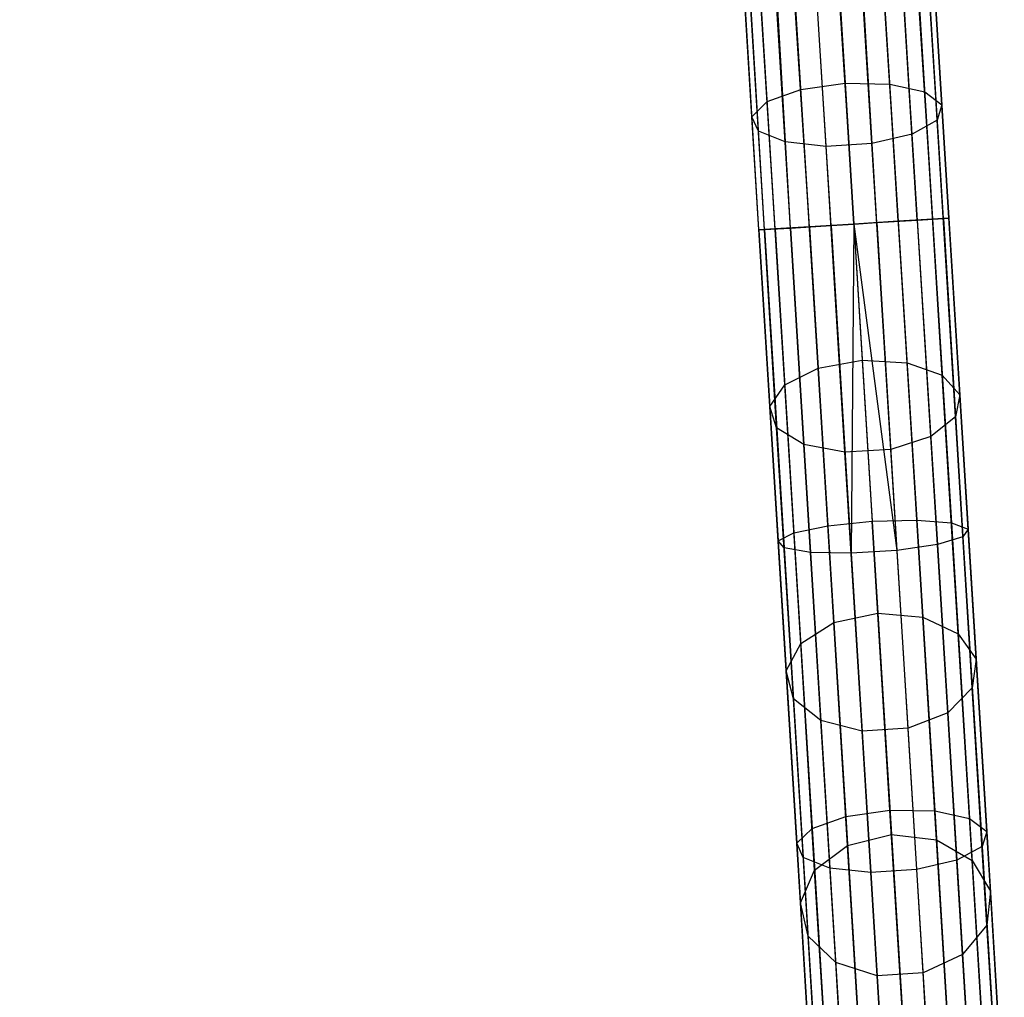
# Model space of a CAD drawing. Extents: x -189 to 189, y -189 to 189.
# Tile 169 of 256: x 2 to 12, y -176 to -166. Entities that reach past the tile are written whole.
import ezdxf

# ---------------------------------------------------------------- set-up
doc = ezdxf.new("R2010")
doc.units = 0
doc.header["$LTSCALE"] = 25.4
doc.layers.get('0').update_dxf_attribs({"linetype": 'CONTINUOUS'})

# ---------------------------------------------------------------- blocks, each defined once
blk = doc.blocks.new('NL2500012474_STL')
at = {"color": 0}
for p, q in [((201.943, -168.153, 178.471), (194.656, -43.123, 178.249)), ((201.943, -168.153, 178.471), (194.656, -43.123, 178.249)), ((202.366, -168.127, 178.249), (194.656, -43.123, 178.249)), ((202.366, -168.127, 178.249), (194.656, -43.123, 178.249)), ((194.656, -43.123, 176.751), (202.526, -168.117, 176.932)), ((194.656, -43.123, 176.751), (202.526, -168.117, 176.932)), ((202.366, -168.127, 178.249), (194.816, -43.113, 178.068)), ((202.366, -168.127, 178.249), (194.816, -43.113, 178.068)), ((202.638, -168.11, 177.855), (194.816, -43.113, 178.068)), ((202.638, -168.11, 177.855), (194.816, -43.113, 178.068)), ((194.816, -43.113, 176.932), (202.526, -168.117, 176.932)), ((194.816, -43.113, 176.932), (202.526, -168.117, 176.932)), ((194.816, -43.113, 176.932), (202.695, -168.107, 177.379)), ((194.816, -43.113, 176.932), (202.695, -168.107, 177.379)), ((202.638, -168.11, 177.855), (194.928, -43.106, 177.855)), ((202.638, -168.11, 177.855), (194.928, -43.106, 177.855)), ((194.928, -43.106, 177.145), (202.695, -168.107, 177.379)), ((194.928, -43.106, 177.145), (202.695, -168.107, 177.379)), ((202.695, -168.107, 177.379), (194.985, -43.103, 177.621)), ((202.695, -168.107, 177.379), (194.985, -43.103, 177.379)), ((202.638, -168.11, 177.855), (194.985, -43.103, 177.621)), ((202.638, -168.11, 177.855), (194.985, -43.103, 177.621)), ((202.695, -168.107, 177.379), (194.985, -43.103, 177.621)), ((202.695, -168.107, 177.379), (194.985, -43.103, 177.379)), ((200.714, -168.229, 177.379), (193.004, -43.225, 177.379)), ((200.714, -168.229, 177.379), (193.004, -43.225, 177.621)), ((200.883, -168.219, 176.932), (193.004, -43.225, 177.379)), ((200.883, -168.219, 176.932), (193.004, -43.225, 177.379)), ((200.714, -168.229, 177.379), (193.004, -43.225, 177.379)), ((200.714, -168.229, 177.379), (193.004, -43.225, 177.621)), ((200.883, -168.219, 176.932), (193.061, -43.222, 177.145)), ((200.883, -168.219, 176.932), (193.061, -43.222, 177.145)), ((200.714, -168.229, 177.379), (193.061, -43.222, 177.855)), ((200.714, -168.229, 177.379), (193.061, -43.222, 177.855)), ((200.771, -168.226, 177.855), (193.061, -43.222, 177.855)), ((200.771, -168.226, 177.855), (193.061, -43.222, 177.855)), ((201.241, -168.197, 176.615), (193.173, -43.215, 176.932)), ((201.241, -168.197, 176.615), (193.173, -43.215, 176.932)), ((200.883, -168.219, 176.932), (193.173, -43.215, 176.932)), ((200.883, -168.219, 176.932), (193.173, -43.215, 176.932)), ((200.771, -168.226, 177.855), (193.173, -43.215, 178.068)), ((200.771, -168.226, 177.855), (193.173, -43.215, 178.068)), ((201.241, -168.197, 176.615), (193.333, -43.205, 176.751)), ((201.241, -168.197, 176.615), (193.333, -43.205, 176.751)), ((200.771, -168.226, 177.855), (193.333, -43.205, 178.249)), ((200.771, -168.226, 177.855), (193.333, -43.205, 178.249)), ((201.043, -168.209, 178.249), (193.333, -43.205, 178.249)), ((201.043, -168.209, 178.249), (193.333, -43.205, 178.249)), ((201.241, -168.197, 176.615), (193.531, -43.193, 176.615)), ((193.531, -43.193, 176.615), (201.704, -168.168, 176.5)), ((201.241, -168.197, 176.615), (193.531, -43.193, 176.615)), ((201.043, -168.209, 178.249), (193.531, -43.193, 178.385)), ((201.043, -168.209, 178.249), (193.531, -43.193, 178.385)), ((193.531, -43.193, 176.615), (201.704, -168.168, 176.5)), ((201.043, -168.209, 178.249), (193.756, -43.179, 178.471)), ((201.043, -168.209, 178.249), (193.756, -43.179, 178.471)), ((201.466, -168.183, 178.471), (193.756, -43.179, 178.471)), ((201.466, -168.183, 178.471), (193.756, -43.179, 178.471)), ((193.756, -43.179, 176.529), (201.704, -168.168, 176.5)), ((193.756, -43.179, 176.529), (201.704, -168.168, 176.5)), ((201.704, -168.168, 178.5), (193.994, -43.164, 178.5)), ((201.704, -168.168, 178.5), (193.994, -43.164, 178.5)), ((193.994, -43.164, 176.5), (201.704, -168.168, 176.5)), ((193.994, -43.164, 176.5), (201.704, -168.168, 176.5)), ((193.994, -43.164, 176.5), (202.168, -168.139, 176.615)), ((193.994, -43.164, 176.5), (202.168, -168.139, 176.615)), ((201.943, -168.153, 178.471), (194.233, -43.149, 178.471)), ((201.943, -168.153, 178.471), (194.233, -43.149, 178.471)), ((194.233, -43.149, 176.529), (202.168, -168.139, 176.615)), ((194.233, -43.149, 176.529), (202.168, -168.139, 176.615)), ((201.943, -168.153, 178.471), (194.458, -43.135, 178.385)), ((201.943, -168.153, 178.471), (194.458, -43.135, 178.385)), ((202.168, -168.139, 176.615), (194.458, -43.135, 176.615)), ((194.458, -43.135, 176.615), (202.526, -168.117, 176.932)), ((194.458, -43.135, 176.615), (202.526, -168.117, 176.932)), ((202.168, -168.139, 176.615), (194.458, -43.135, 176.615)), ((201.152, -166.766, 29.439), (200.962, -163.686, 28.651)), ((201.152, -166.766, 29.439), (200.962, -163.686, 28.651)), ((201.425, -163.639, 28.764), (201.614, -166.7, 29.547)), ((201.425, -163.639, 28.764), (201.614, -166.7, 29.547)), ((202.08, -166.708, 29.439), (201.89, -163.629, 28.651)), ((202.08, -166.708, 29.439), (201.89, -163.629, 28.651)), ((202.444, -166.79, 29.139), (202.251, -163.66, 28.338)), ((202.444, -166.79, 29.139), (202.251, -163.66, 28.338)), ((200.801, -166.891, 29.139), (200.608, -163.761, 28.338)), ((200.801, -166.891, 29.139), (200.608, -163.761, 28.338)), ((202.622, -166.926, 28.716), (202.425, -163.723, 27.896)), ((202.622, -166.926, 28.716), (202.425, -163.723, 27.896)), ((200.641, -167.048, 28.716), (200.443, -163.846, 27.896)), ((200.641, -167.048, 28.716), (200.443, -163.846, 27.896)), ((202.311, -167.23, 27.895), (202.105, -163.888, 27.039)), ((202.311, -167.23, 27.895), (202.105, -163.888, 27.039)), ((202.574, -167.085, 28.267), (202.372, -163.806, 27.428)), ((202.574, -167.085, 28.267), (202.372, -163.806, 27.428)), ((200.708, -167.2, 28.267), (200.506, -163.921, 27.428)), ((200.708, -167.2, 28.267), (200.506, -163.921, 27.428)), ((200.987, -167.312, 27.895), (200.781, -163.969, 27.039)), ((200.987, -167.312, 27.895), (200.781, -163.969, 27.039)), ((201.415, -167.358, 27.685), (201.206, -163.98, 26.82)), ((201.415, -167.358, 27.685), (201.206, -163.98, 26.82)), ((201.892, -167.329, 27.685), (201.684, -163.951, 26.82)), ((201.892, -167.329, 27.685), (201.684, -163.951, 26.82)), ((200.801, -166.891, 29.139), (201.152, -166.766, 29.439)), ((200.801, -166.891, 29.139), (201.152, -166.766, 29.439)), ((201.152, -166.766, 29.439), (201.614, -166.7, 29.547)), ((201.152, -166.766, 29.439), (201.614, -166.7, 29.547)), ((201.332, -169.671, 30.728), (201.152, -166.766, 29.439)), ((201.332, -169.671, 30.728), (201.152, -166.766, 29.439)), ((201.614, -166.7, 29.547), (202.08, -166.708, 29.439)), ((201.614, -166.7, 29.547), (201.792, -169.588, 30.829)), ((201.614, -166.7, 29.547), (202.08, -166.708, 29.439)), ((201.614, -166.7, 29.547), (201.792, -169.588, 30.829)), ((202.08, -166.708, 29.439), (202.444, -166.79, 29.139)), ((202.259, -169.614, 30.728), (202.08, -166.708, 29.439)), ((202.259, -169.614, 30.728), (202.08, -166.708, 29.439)), ((202.08, -166.708, 29.439), (202.444, -166.79, 29.139)), ((202.444, -166.79, 29.139), (202.622, -166.926, 28.716)), ((202.626, -169.744, 30.45), (202.444, -166.79, 29.139)), ((202.626, -169.744, 30.45), (202.444, -166.79, 29.139)), ((202.444, -166.79, 29.139), (202.622, -166.926, 28.716)), ((200.641, -167.048, 28.716), (200.801, -166.891, 29.139)), ((200.641, -167.048, 28.716), (200.801, -166.891, 29.139)), ((200.983, -169.845, 30.45), (200.801, -166.891, 29.139)), ((200.983, -169.845, 30.45), (200.801, -166.891, 29.139)), ((202.622, -166.926, 28.716), (202.574, -167.085, 28.267)), ((202.622, -166.926, 28.716), (202.574, -167.085, 28.267)), ((202.809, -169.948, 30.057), (202.622, -166.926, 28.716)), ((202.809, -169.948, 30.057), (202.622, -166.926, 28.716)), ((200.708, -167.2, 28.267), (200.641, -167.048, 28.716)), ((200.827, -170.07, 30.057), (200.641, -167.048, 28.716)), ((200.708, -167.2, 28.267), (200.641, -167.048, 28.716)), ((200.827, -170.07, 30.057), (200.641, -167.048, 28.716)), ((202.574, -167.085, 28.267), (202.311, -167.23, 27.895)), ((202.574, -167.085, 28.267), (202.311, -167.23, 27.895)), ((202.765, -170.179, 29.64), (202.574, -167.085, 28.267)), ((202.765, -170.179, 29.64), (202.574, -167.085, 28.267)), ((200.987, -167.312, 27.895), (200.708, -167.2, 28.267)), ((200.899, -170.294, 29.64), (200.708, -167.2, 28.267)), ((200.987, -167.312, 27.895), (200.708, -167.2, 28.267)), ((200.899, -170.294, 29.64), (200.708, -167.2, 28.267)), ((202.311, -167.23, 27.895), (201.892, -167.329, 27.685)), ((202.311, -167.23, 27.895), (201.892, -167.329, 27.685)), ((202.506, -170.384, 29.295), (202.311, -167.23, 27.895)), ((202.506, -170.384, 29.295), (202.311, -167.23, 27.895)), ((201.415, -167.358, 27.685), (200.987, -167.312, 27.895)), ((201.182, -170.466, 29.295), (200.987, -167.312, 27.895)), ((201.415, -167.358, 27.685), (200.987, -167.312, 27.895)), ((201.182, -170.466, 29.295), (200.987, -167.312, 27.895)), ((201.892, -167.329, 27.685), (201.415, -167.358, 27.685)), ((201.892, -167.329, 27.685), (201.415, -167.358, 27.685)), ((201.611, -170.546, 29.1), (201.415, -167.358, 27.685)), ((201.611, -170.546, 29.1), (201.415, -167.358, 27.685)), ((202.089, -170.517, 29.1), (201.892, -167.329, 27.685)), ((202.089, -170.517, 29.1), (201.892, -167.329, 27.685)), ((202.526, -168.117, 176.932), (202.168, -168.139, 176.615)), ((202.526, -168.117, 176.932), (202.168, -168.139, 176.615)), ((202.366, -168.127, 178.249), (202.638, -168.11, 177.855)), ((202.366, -168.127, 178.249), (202.638, -168.11, 177.855)), ((202.695, -168.107, 177.379), (202.526, -168.117, 176.932)), ((202.695, -168.107, 177.379), (202.526, -168.117, 176.932)), ((202.526, -168.117, 176.932), (202.721, -171.285, 176.671)), ((202.526, -168.117, 176.932), (202.721, -171.285, 176.671)), ((202.638, -168.11, 177.855), (202.695, -168.107, 177.379)), ((202.638, -168.11, 177.855), (202.695, -168.107, 177.379)), ((202.638, -168.11, 177.855), (202.842, -171.429, 177.581)), ((202.638, -168.11, 177.855), (202.842, -171.429, 177.581)), ((202.695, -168.107, 177.379), (202.895, -171.348, 177.113)), ((202.695, -168.107, 177.379), (202.895, -171.348, 177.113)), ((200.883, -168.219, 176.932), (200.714, -168.229, 177.379)), ((200.883, -168.219, 176.932), (200.714, -168.229, 177.379)), ((200.771, -168.226, 177.855), (201.043, -168.209, 178.249)), ((200.771, -168.226, 177.855), (201.043, -168.209, 178.249)), ((201.241, -168.197, 176.615), (200.883, -168.219, 176.932)), ((201.241, -168.197, 176.615), (200.883, -168.219, 176.932)), ((200.883, -168.219, 176.932), (201.078, -171.386, 176.671)), ((200.883, -168.219, 176.932), (201.078, -171.386, 176.671)), ((201.043, -168.209, 178.249), (201.466, -168.183, 178.471)), ((201.043, -168.209, 178.249), (201.466, -168.183, 178.471)), ((201.043, -168.209, 178.249), (201.251, -171.591, 177.97)), ((201.043, -168.209, 178.249), (201.251, -171.591, 177.97)), ((201.704, -168.168, 176.5), (201.241, -168.197, 176.615)), ((201.704, -168.168, 176.5), (201.241, -168.197, 176.615)), ((201.241, -168.197, 176.615), (201.433, -171.313, 176.358)), ((201.241, -168.197, 176.615), (201.433, -171.313, 176.358)), ((201.466, -168.183, 178.471), (201.704, -168.168, 178.5)), ((201.466, -168.183, 178.471), (201.704, -168.168, 178.5)), ((201.466, -168.183, 178.471), (201.676, -171.601, 178.189)), ((201.466, -168.183, 178.471), (201.676, -171.601, 178.189)), ((201.704, -168.168, 178.5), (201.676, -171.601, 178.189)), ((201.704, -168.168, 178.5), (201.676, -171.601, 178.189)), ((202.168, -168.139, 176.615), (201.704, -168.168, 176.5)), ((202.168, -168.139, 176.615), (201.704, -168.168, 176.5)), ((201.704, -168.168, 178.5), (201.943, -168.153, 178.471)), ((201.704, -168.168, 178.5), (201.943, -168.153, 178.471)), ((201.704, -168.168, 178.5), (202.154, -171.572, 178.189)), ((201.704, -168.168, 178.5), (202.154, -171.572, 178.189)), ((201.704, -168.168, 176.5), (201.895, -171.265, 176.245)), ((201.704, -168.168, 176.5), (201.895, -171.265, 176.245)), ((201.943, -168.153, 178.471), (202.366, -168.127, 178.249)), ((201.943, -168.153, 178.471), (202.366, -168.127, 178.249)), ((201.943, -168.153, 178.471), (202.154, -171.572, 178.189)), ((201.943, -168.153, 178.471), (202.154, -171.572, 178.189)), ((202.168, -168.139, 176.615), (202.36, -171.255, 176.358)), ((202.168, -168.139, 176.615), (202.36, -171.255, 176.358)), ((202.366, -168.127, 178.249), (202.575, -171.51, 177.97)), ((202.366, -168.127, 178.249), (202.575, -171.51, 177.97)), ((200.714, -168.229, 177.379), (200.771, -168.226, 177.855)), ((200.714, -168.229, 177.379), (200.771, -168.226, 177.855)), ((200.714, -168.229, 177.379), (200.914, -171.47, 177.113)), ((200.714, -168.229, 177.379), (200.914, -171.47, 177.113)), ((200.771, -168.226, 177.855), (200.976, -171.544, 177.581)), ((200.771, -168.226, 177.855), (200.976, -171.544, 177.581)), ((201.332, -169.671, 30.728), (201.792, -169.588, 30.829)), ((201.332, -169.671, 30.728), (201.792, -169.588, 30.829)), ((201.792, -169.588, 30.829), (202.259, -169.614, 30.728)), ((201.792, -169.588, 30.829), (201.955, -172.224, 32.573)), ((201.792, -169.588, 30.829), (202.259, -169.614, 30.728)), ((201.792, -169.588, 30.829), (201.955, -172.224, 32.573)), ((202.259, -169.614, 30.728), (202.626, -169.744, 30.45)), ((202.423, -172.266, 32.483), (202.259, -169.614, 30.728)), ((202.423, -172.266, 32.483), (202.259, -169.614, 30.728)), ((202.259, -169.614, 30.728), (202.626, -169.744, 30.45)), ((200.983, -169.845, 30.45), (201.332, -169.671, 30.728)), ((200.983, -169.845, 30.45), (201.332, -169.671, 30.728)), ((201.495, -172.323, 32.483), (201.332, -169.671, 30.728)), ((201.495, -172.323, 32.483), (201.332, -169.671, 30.728)), ((202.626, -169.744, 30.45), (202.809, -169.948, 30.057)), ((202.792, -172.44, 32.234), (202.626, -169.744, 30.45)), ((202.792, -172.44, 32.234), (202.626, -169.744, 30.45)), ((202.626, -169.744, 30.45), (202.809, -169.948, 30.057)), ((200.827, -170.07, 30.057), (200.983, -169.845, 30.45)), ((200.827, -170.07, 30.057), (200.983, -169.845, 30.45)), ((201.15, -172.541, 32.234), (200.983, -169.845, 30.45)), ((201.15, -172.541, 32.234), (200.983, -169.845, 30.45)), ((202.809, -169.948, 30.057), (202.765, -170.179, 29.64)), ((202.809, -169.948, 30.057), (202.765, -170.179, 29.64)), ((202.979, -172.706, 31.882), (202.809, -169.948, 30.057)), ((202.979, -172.706, 31.882), (202.809, -169.948, 30.057)), ((200.899, -170.294, 29.64), (200.827, -170.07, 30.057)), ((200.997, -172.828, 31.882), (200.827, -170.07, 30.057)), ((200.899, -170.294, 29.64), (200.827, -170.07, 30.057)), ((200.997, -172.828, 31.882), (200.827, -170.07, 30.057)), ((202.765, -170.179, 29.64), (202.506, -170.384, 29.295)), ((202.765, -170.179, 29.64), (202.506, -170.384, 29.295)), ((202.939, -173.003, 31.509), (202.765, -170.179, 29.64)), ((202.939, -173.003, 31.509), (202.765, -170.179, 29.64)), ((201.182, -170.466, 29.295), (200.899, -170.294, 29.64)), ((201.073, -173.118, 31.509), (200.899, -170.294, 29.64)), ((201.182, -170.466, 29.295), (200.899, -170.294, 29.64)), ((201.073, -173.118, 31.509), (200.899, -170.294, 29.64)), ((201.611, -170.546, 29.1), (201.182, -170.466, 29.295)), ((201.359, -173.345, 31.2), (201.182, -170.466, 29.295)), ((201.611, -170.546, 29.1), (201.182, -170.466, 29.295)), ((201.359, -173.345, 31.2), (201.182, -170.466, 29.295)), ((202.506, -170.384, 29.295), (202.089, -170.517, 29.1)), ((202.506, -170.384, 29.295), (202.089, -170.517, 29.1)), ((202.683, -173.263, 31.2), (202.506, -170.384, 29.295)), ((202.683, -173.263, 31.2), (202.506, -170.384, 29.295)), ((202.089, -170.517, 29.1), (201.611, -170.546, 29.1)), ((202.089, -170.517, 29.1), (201.611, -170.546, 29.1)), ((201.791, -173.456, 31.025), (201.611, -170.546, 29.1)), ((201.791, -173.456, 31.025), (201.611, -170.546, 29.1)), ((202.269, -173.426, 31.025), (202.089, -170.517, 29.1)), ((202.269, -173.426, 31.025), (202.089, -170.517, 29.1)), ((201.433, -171.313, 176.358), (201.895, -171.265, 176.245)), ((201.433, -171.313, 176.358), (201.895, -171.265, 176.245)), ((201.895, -171.265, 176.245), (202.36, -171.255, 176.358)), ((201.895, -171.265, 176.245), (202.36, -171.255, 176.358)), ((202.081, -174.279, 175.486), (201.895, -171.265, 176.245)), ((202.081, -174.279, 175.486), (201.895, -171.265, 176.245)), ((202.36, -171.255, 176.358), (202.548, -174.288, 175.595)), ((202.36, -171.255, 176.358), (202.548, -174.288, 175.595)), ((202.36, -171.255, 176.358), (202.721, -171.285, 176.671)), ((202.36, -171.255, 176.358), (202.721, -171.285, 176.671)), ((202.721, -171.285, 176.671), (202.911, -174.368, 175.895)), ((202.721, -171.285, 176.671), (202.911, -174.368, 175.895)), ((202.721, -171.285, 176.671), (202.895, -171.348, 177.113)), ((202.721, -171.285, 176.671), (202.895, -171.348, 177.113)), ((200.914, -171.47, 177.113), (201.078, -171.386, 176.671)), ((200.914, -171.47, 177.113), (201.078, -171.386, 176.671)), ((201.078, -171.386, 176.671), (201.433, -171.313, 176.358)), ((201.078, -171.386, 176.671), (201.433, -171.313, 176.358)), ((201.078, -171.386, 176.671), (201.269, -174.469, 175.895)), ((201.078, -171.386, 176.671), (201.269, -174.469, 175.895)), ((201.433, -171.313, 176.358), (201.62, -174.345, 175.595)), ((201.433, -171.313, 176.358), (201.62, -174.345, 175.595)), ((202.895, -171.348, 177.113), (202.842, -171.429, 177.581)), ((202.895, -171.348, 177.113), (202.842, -171.429, 177.581)), ((202.895, -171.348, 177.113), (203.09, -174.501, 176.319)), ((202.895, -171.348, 177.113), (203.09, -174.501, 176.319)), ((200.976, -171.544, 177.581), (200.914, -171.47, 177.113)), ((200.914, -171.47, 177.113), (201.108, -174.623, 176.319)), ((200.914, -171.47, 177.113), (201.108, -174.623, 176.319)), ((200.976, -171.544, 177.581), (200.914, -171.47, 177.113)), ((202.842, -171.429, 177.581), (202.575, -171.51, 177.97)), ((202.842, -171.429, 177.581), (202.575, -171.51, 177.97)), ((202.842, -171.429, 177.581), (203.042, -174.658, 176.769)), ((202.842, -171.429, 177.581), (203.042, -174.658, 176.769)), ((201.251, -171.591, 177.97), (200.976, -171.544, 177.581)), ((200.976, -171.544, 177.581), (201.175, -174.773, 176.769)), ((200.976, -171.544, 177.581), (201.175, -174.773, 176.769)), ((201.251, -171.591, 177.97), (200.976, -171.544, 177.581)), ((201.676, -171.601, 178.189), (201.251, -171.591, 177.97)), ((201.251, -171.591, 177.97), (201.454, -174.883, 177.142)), ((201.251, -171.591, 177.97), (201.454, -174.883, 177.142)), ((201.676, -171.601, 178.189), (201.251, -171.591, 177.97)), ((202.154, -171.572, 178.189), (201.676, -171.601, 178.189)), ((202.154, -171.572, 178.189), (201.676, -171.601, 178.189)), ((201.676, -171.601, 178.189), (201.882, -174.928, 177.352)), ((201.676, -171.601, 178.189), (201.882, -174.928, 177.352)), ((202.575, -171.51, 177.97), (202.154, -171.572, 178.189)), ((202.575, -171.51, 177.97), (202.154, -171.572, 178.189)), ((202.154, -171.572, 178.189), (202.359, -174.899, 177.352)), ((202.154, -171.572, 178.189), (202.359, -174.899, 177.352)), ((202.575, -171.51, 177.97), (202.778, -174.801, 177.142)), ((202.575, -171.51, 177.97), (202.778, -174.801, 177.142)), ((201.495, -172.323, 32.483), (201.955, -172.224, 32.573)), ((201.495, -172.323, 32.483), (201.955, -172.224, 32.573)), ((201.955, -172.224, 32.573), (202.423, -172.266, 32.483)), ((201.955, -172.224, 32.573), (202.097, -174.534, 34.732)), ((201.955, -172.224, 32.573), (202.423, -172.266, 32.483)), ((201.955, -172.224, 32.573), (202.097, -174.534, 34.732)), ((201.15, -172.541, 32.234), (201.495, -172.323, 32.483)), ((201.15, -172.541, 32.234), (201.495, -172.323, 32.483)), ((201.638, -174.648, 34.655), (201.495, -172.323, 32.483)), ((201.638, -174.648, 34.655), (201.495, -172.323, 32.483)), ((202.423, -172.266, 32.483), (202.792, -172.44, 32.234)), ((202.566, -174.59, 34.655), (202.423, -172.266, 32.483)), ((202.566, -174.59, 34.655), (202.423, -172.266, 32.483)), ((202.423, -172.266, 32.483), (202.792, -172.44, 32.234)), ((202.792, -172.44, 32.234), (202.979, -172.706, 31.882)), ((202.938, -174.803, 34.442), (202.792, -172.44, 32.234)), ((202.938, -174.803, 34.442), (202.792, -172.44, 32.234)), ((202.792, -172.44, 32.234), (202.979, -172.706, 31.882)), ((200.997, -172.828, 31.882), (201.15, -172.541, 32.234)), ((200.997, -172.828, 31.882), (201.15, -172.541, 32.234)), ((201.295, -174.904, 34.442), (201.15, -172.541, 32.234)), ((201.295, -174.904, 34.442), (201.15, -172.541, 32.234)), ((202.979, -172.706, 31.882), (202.939, -173.003, 31.509)), ((202.979, -172.706, 31.882), (202.939, -173.003, 31.509)), ((203.128, -175.123, 34.141), (202.979, -172.706, 31.882)), ((203.128, -175.123, 34.141), (202.979, -172.706, 31.882)), ((201.073, -173.118, 31.509), (200.997, -172.828, 31.882)), ((201.146, -175.245, 34.141), (200.997, -172.828, 31.882)), ((201.073, -173.118, 31.509), (200.997, -172.828, 31.882)), ((201.146, -175.245, 34.141), (200.997, -172.828, 31.882)), ((202.939, -173.003, 31.509), (202.683, -173.263, 31.2)), ((202.939, -173.003, 31.509), (202.683, -173.263, 31.2)), ((203.092, -175.478, 33.822), (202.939, -173.003, 31.509)), ((203.092, -175.478, 33.822), (202.939, -173.003, 31.509)), ((201.359, -173.345, 31.2), (201.073, -173.118, 31.509)), ((201.226, -175.593, 33.822), (201.073, -173.118, 31.509)), ((201.359, -173.345, 31.2), (201.073, -173.118, 31.509)), ((201.226, -175.593, 33.822), (201.073, -173.118, 31.509)), ((201.791, -173.456, 31.025), (201.359, -173.345, 31.2)), ((201.515, -175.868, 33.557), (201.359, -173.345, 31.2)), ((201.791, -173.456, 31.025), (201.359, -173.345, 31.2)), ((201.515, -175.868, 33.557), (201.359, -173.345, 31.2)), ((202.683, -173.263, 31.2), (202.269, -173.426, 31.025)), ((202.683, -173.263, 31.2), (202.269, -173.426, 31.025)), ((202.839, -175.786, 33.557), (202.683, -173.263, 31.2)), ((202.839, -175.786, 33.557), (202.683, -173.263, 31.2)), ((202.269, -173.426, 31.025), (201.791, -173.456, 31.025)), ((202.269, -173.426, 31.025), (201.791, -173.456, 31.025)), ((201.948, -176.006, 33.407), (201.791, -173.456, 31.025)), ((201.948, -176.006, 33.407), (201.791, -173.456, 31.025)), ((202.426, -175.976, 33.407), (202.269, -173.426, 31.025)), ((202.426, -175.976, 33.407), (202.269, -173.426, 31.025)), ((201.62, -174.345, 175.595), (202.081, -174.279, 175.486)), ((201.62, -174.345, 175.595), (202.081, -174.279, 175.486)), ((202.257, -177.129, 174.245), (202.081, -174.279, 175.486)), ((202.081, -174.279, 175.486), (202.548, -174.288, 175.595)), ((202.257, -177.129, 174.245), (202.081, -174.279, 175.486)), ((202.081, -174.279, 175.486), (202.548, -174.288, 175.595)), ((201.269, -174.469, 175.895), (201.62, -174.345, 175.595)), ((201.269, -174.469, 175.895), (201.62, -174.345, 175.595)), ((201.62, -174.345, 175.595), (201.797, -177.212, 174.346)), ((201.62, -174.345, 175.595), (201.797, -177.212, 174.346)), ((202.548, -174.288, 175.595), (202.724, -177.155, 174.346)), ((202.548, -174.288, 175.595), (202.724, -177.155, 174.346)), ((202.548, -174.288, 175.595), (202.911, -174.368, 175.895)), ((202.548, -174.288, 175.595), (202.911, -174.368, 175.895)), ((202.911, -174.368, 175.895), (203.091, -177.283, 174.625)), ((202.911, -174.368, 175.895), (203.091, -177.283, 174.625)), ((202.911, -174.368, 175.895), (203.09, -174.501, 176.319)), ((202.911, -174.368, 175.895), (203.09, -174.501, 176.319)), ((201.108, -174.623, 176.319), (201.269, -174.469, 175.895)), ((201.108, -174.623, 176.319), (201.269, -174.469, 175.895)), ((201.269, -174.469, 175.895), (201.448, -177.384, 174.625)), ((201.269, -174.469, 175.895), (201.448, -177.384, 174.625)), ((201.638, -174.648, 34.655), (202.097, -174.534, 34.732)), ((201.638, -174.648, 34.655), (202.097, -174.534, 34.732)), ((202.097, -174.534, 34.732), (202.566, -174.59, 34.655)), ((202.097, -174.534, 34.732), (202.216, -176.455, 37.245)), ((202.097, -174.534, 34.732), (202.566, -174.59, 34.655)), ((202.097, -174.534, 34.732), (202.216, -176.455, 37.245)), ((203.09, -174.501, 176.319), (203.042, -174.658, 176.769)), ((203.09, -174.501, 176.319), (203.042, -174.658, 176.769)), ((203.09, -174.501, 176.319), (203.274, -177.483, 175.02)), ((203.09, -174.501, 176.319), (203.274, -177.483, 175.02)), ((201.175, -174.773, 176.769), (201.108, -174.623, 176.319)), ((201.108, -174.623, 176.319), (201.292, -177.605, 175.02)), ((201.108, -174.623, 176.319), (201.292, -177.605, 175.02)), ((201.175, -174.773, 176.769), (201.108, -174.623, 176.319)), ((201.295, -174.904, 34.442), (201.638, -174.648, 34.655)), ((201.295, -174.904, 34.442), (201.638, -174.648, 34.655)), ((201.758, -176.58, 37.183), (201.638, -174.648, 34.655)), ((201.758, -176.58, 37.183), (201.638, -174.648, 34.655)), ((202.566, -174.59, 34.655), (202.938, -174.803, 34.442)), ((202.685, -176.523, 37.183), (202.566, -174.59, 34.655)), ((202.685, -176.523, 37.183), (202.566, -174.59, 34.655)), ((202.566, -174.59, 34.655), (202.938, -174.803, 34.442)), ((203.042, -174.658, 176.769), (202.778, -174.801, 177.142)), ((203.042, -174.658, 176.769), (202.778, -174.801, 177.142)), ((203.042, -174.658, 176.769), (203.23, -177.711, 175.439)), ((203.042, -174.658, 176.769), (203.23, -177.711, 175.439)), ((201.454, -174.883, 177.142), (201.175, -174.773, 176.769)), ((201.175, -174.773, 176.769), (201.363, -177.826, 175.439)), ((201.175, -174.773, 176.769), (201.363, -177.826, 175.439)), ((201.454, -174.883, 177.142), (201.175, -174.773, 176.769)), ((201.882, -174.928, 177.352), (201.454, -174.883, 177.142)), ((201.454, -174.883, 177.142), (201.646, -177.995, 175.786)), ((201.454, -174.883, 177.142), (201.646, -177.995, 175.786)), ((201.882, -174.928, 177.352), (201.454, -174.883, 177.142)), ((202.778, -174.801, 177.142), (202.359, -174.899, 177.352)), ((202.778, -174.801, 177.142), (202.359, -174.899, 177.352)), ((202.778, -174.801, 177.142), (202.97, -177.913, 175.786)), ((202.778, -174.801, 177.142), (202.97, -177.913, 175.786)), ((202.938, -174.803, 34.442), (203.128, -175.123, 34.141)), ((203.059, -176.767, 37.012), (202.938, -174.803, 34.442)), ((203.059, -176.767, 37.012), (202.938, -174.803, 34.442)), ((202.938, -174.803, 34.442), (203.128, -175.123, 34.141)), ((201.146, -175.245, 34.141), (201.295, -174.904, 34.442)), ((201.146, -175.245, 34.141), (201.295, -174.904, 34.442)), ((201.417, -176.869, 37.012), (201.295, -174.904, 34.442)), ((201.417, -176.869, 37.012), (201.295, -174.904, 34.442)), ((202.359, -174.899, 177.352), (201.882, -174.928, 177.352)), ((202.359, -174.899, 177.352), (201.882, -174.928, 177.352)), ((201.882, -174.928, 177.352), (202.076, -178.074, 175.982)), ((201.882, -174.928, 177.352), (202.076, -178.074, 175.982)), ((202.359, -174.899, 177.352), (202.553, -178.044, 175.982)), ((202.359, -174.899, 177.352), (202.553, -178.044, 175.982)), ((203.128, -175.123, 34.141), (203.092, -175.478, 33.822)), ((203.128, -175.123, 34.141), (203.092, -175.478, 33.822)), ((203.252, -177.133, 36.77), (203.128, -175.123, 34.141)), ((203.252, -177.133, 36.77), (203.128, -175.123, 34.141)), ((201.226, -175.593, 33.822), (201.146, -175.245, 34.141)), ((201.27, -177.255, 36.77), (201.146, -175.245, 34.141)), ((201.226, -175.593, 33.822), (201.146, -175.245, 34.141)), ((201.27, -177.255, 36.77), (201.146, -175.245, 34.141)), ((203.092, -175.478, 33.822), (202.839, -175.786, 33.557)), ((203.092, -175.478, 33.822), (202.839, -175.786, 33.557)), ((203.219, -177.536, 36.514), (203.092, -175.478, 33.822)), ((203.219, -177.536, 36.514), (203.092, -175.478, 33.822)), ((201.515, -175.868, 33.557), (201.226, -175.593, 33.822)), ((201.353, -177.651, 36.514), (201.226, -175.593, 33.822)), ((201.515, -175.868, 33.557), (201.226, -175.593, 33.822)), ((201.353, -177.651, 36.514), (201.226, -175.593, 33.822)), ((202.839, -175.786, 33.557), (202.426, -175.976, 33.407)), ((202.839, -175.786, 33.557), (202.426, -175.976, 33.407)), ((202.968, -177.883, 36.301), (202.839, -175.786, 33.557)), ((202.968, -177.883, 36.301), (202.839, -175.786, 33.557)), ((201.948, -176.006, 33.407), (201.515, -175.868, 33.557)), ((201.644, -177.965, 36.301), (201.515, -175.868, 33.557)), ((201.948, -176.006, 33.407), (201.515, -175.868, 33.557)), ((201.644, -177.965, 36.301), (201.515, -175.868, 33.557)), ((202.426, -175.976, 33.407), (201.948, -176.006, 33.407)), ((202.426, -175.976, 33.407), (201.948, -176.006, 33.407)), ((202.079, -178.126, 36.181), (201.948, -176.006, 33.407)), ((202.079, -178.126, 36.181), (201.948, -176.006, 33.407)), ((202.557, -178.096, 36.181), (202.426, -175.976, 33.407)), ((202.557, -178.096, 36.181), (202.426, -175.976, 33.407))]:
    blk.add_line(p, q, dxfattribs=at)

msp = doc.modelspace()

# ---------------------------------------------------------------- block references
at = {"color": 0}
msp.add_blockref('NL2500012474_STL', (-191.311, -0.058, -1716.743), dxfattribs=at)

doc.saveas('drawing.dxf')
